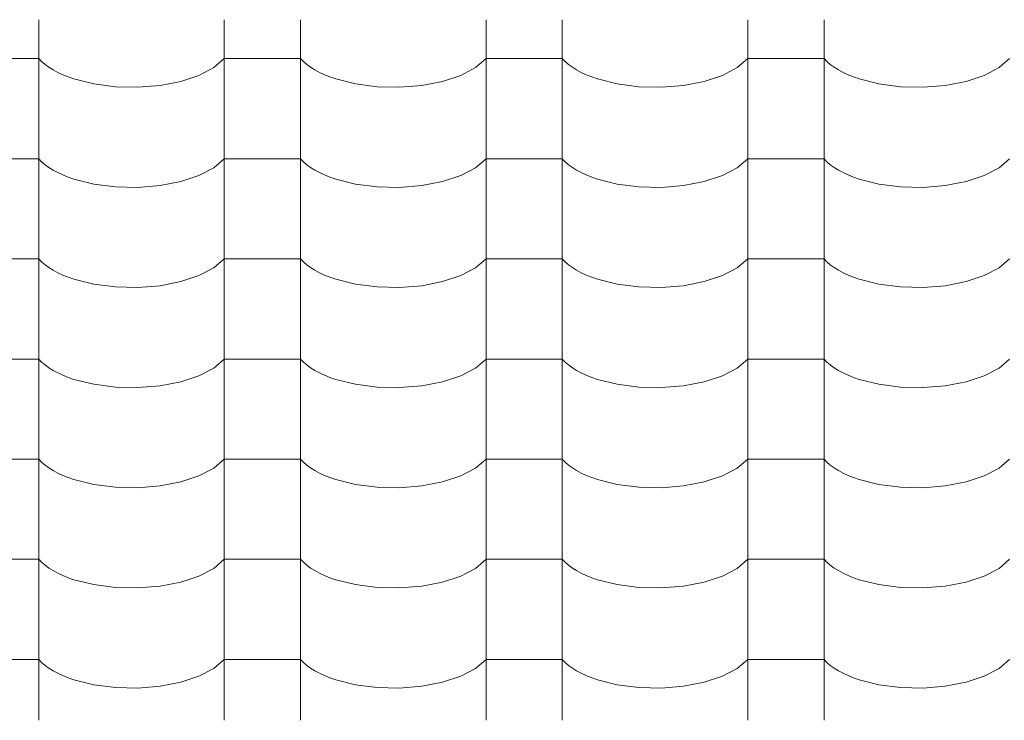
# Model space of a CAD drawing. Header units: millimetres. Extents: x -36478 to 31050, y -14811 to 11827.
# Tile 160 of 217: x -16201 to -15580, y 7462 to 7904. Entities that reach past the tile are written whole.
import ezdxf

# ---------------------------------------------------------------- set-up
doc = ezdxf.new("R2010")
doc.units = ezdxf.units.MM
doc.header["$MEASUREMENT"] = 0
doc.layers.add('Nové_Výplně - Povrchové', color=7, linetype='Continuous')

# ---------------------------------------------------------------- blocks, each defined once
blk = doc.blocks.new('*X13')
at = {"layer": 'Nové_Výplně - Povrchové', "color": 21, "linetype": 'Continuous', "lineweight": 20, "true_color": 0xffaaaa}
for p, q in [((-16188.69, 7903.99), (-16188.69, 7841.11)), ((-16071.72, 7903.99), (-16071.72, 7841.11)), ((-16023.69, 7903.99), (-16023.69, 7841.11)), ((-15906.72, 7903.99), (-15906.72, 7841.11)), ((-15858.69, 7903.99), (-15858.69, 7841.11)), ((-15741.72, 7903.99), (-15741.72, 7841.11)), ((-15693.69, 7903.99), (-15693.69, 7841.11)), ((-16188.69, 7879.46), (-16212.71, 7879.46)), ((-16188.69, 7879.46), (-16186.86, 7877.56)), ((-16186.86, 7877.56), (-16184.74, 7875.73)), ((-16078.39, 7873.77), (-16071.72, 7879.46)), ((-16047.71, 7879.46), (-16071.72, 7879.46)), ((-16023.69, 7879.46), (-16047.71, 7879.46)), ((-16023.69, 7879.46), (-16021.86, 7877.56)), ((-16021.86, 7877.56), (-16019.74, 7875.73)), ((-15913.39, 7873.77), (-15906.72, 7879.46)), ((-15882.71, 7879.46), (-15906.72, 7879.46)), ((-15858.69, 7879.46), (-15882.71, 7879.46)), ((-15858.69, 7879.46), (-15856.86, 7877.56)), ((-15856.86, 7877.56), (-15854.74, 7875.73)), ((-15748.39, 7873.77), (-15741.72, 7879.46)), ((-15717.71, 7879.46), (-15741.72, 7879.46)), ((-15693.69, 7879.46), (-15717.71, 7879.46)), ((-15693.69, 7879.46), (-15691.86, 7877.56)), ((-15691.86, 7877.56), (-15689.74, 7875.73)), ((-15583.39, 7873.77), (-15576.72, 7879.46)), ((-16184.74, 7875.73), (-16182.34, 7873.98)), ((-16182.34, 7873.98), (-16179.65, 7872.3)), ((-16179.65, 7872.3), (-16176.71, 7870.73)), ((-16176.71, 7870.73), (-16173.53, 7869.25)), ((-16087.7, 7868.9), (-16078.39, 7873.77)), ((-16019.74, 7875.73), (-16017.34, 7873.98)), ((-16017.34, 7873.98), (-16014.65, 7872.3)), ((-16014.65, 7872.3), (-16011.71, 7870.73)), ((-16011.71, 7870.73), (-16008.53, 7869.25)), ((-15922.7, 7868.9), (-15913.39, 7873.77)), ((-15854.74, 7875.73), (-15852.34, 7873.98)), ((-15852.34, 7873.98), (-15849.65, 7872.3)), ((-15849.65, 7872.3), (-15846.71, 7870.73)), ((-15846.71, 7870.73), (-15843.53, 7869.25)), ((-15757.7, 7868.9), (-15748.39, 7873.77)), ((-15689.74, 7875.73), (-15687.34, 7873.98)), ((-15687.34, 7873.98), (-15684.65, 7872.3)), ((-15684.65, 7872.3), (-15681.71, 7870.73)), ((-15681.71, 7870.73), (-15678.53, 7869.25)), ((-15592.7, 7868.9), (-15583.39, 7873.77)), ((-16173.53, 7869.25), (-16170.12, 7867.88)), ((-16170.12, 7867.88), (-16166.5, 7866.62)), ((-16166.5, 7866.62), (-16154.05, 7863.52)), ((-16154.05, 7863.52), (-16140.39, 7861.77)), ((-16112.24, 7862.58), (-16099.18, 7865.11)), ((-16099.18, 7865.11), (-16087.7, 7868.9)), ((-16008.53, 7869.25), (-16005.12, 7867.88)), ((-16005.12, 7867.88), (-16001.5, 7866.62)), ((-16001.5, 7866.62), (-15989.05, 7863.52)), ((-15989.05, 7863.52), (-15975.39, 7861.77)), ((-15947.24, 7862.58), (-15934.18, 7865.11)), ((-15934.18, 7865.11), (-15922.7, 7868.9)), ((-15843.53, 7869.25), (-15840.12, 7867.88)), ((-15840.12, 7867.88), (-15836.5, 7866.62)), ((-15836.5, 7866.62), (-15824.05, 7863.52)), ((-15824.05, 7863.52), (-15810.39, 7861.77)), ((-15782.24, 7862.58), (-15769.18, 7865.11)), ((-15769.18, 7865.11), (-15757.7, 7868.9)), ((-15678.53, 7869.25), (-15675.12, 7867.88)), ((-15675.12, 7867.88), (-15671.5, 7866.62)), ((-15671.5, 7866.62), (-15659.05, 7863.52)), ((-15659.05, 7863.52), (-15645.39, 7861.77)), ((-15617.24, 7862.58), (-15604.18, 7865.11)), ((-15604.18, 7865.11), (-15592.7, 7868.9)), ((-16140.39, 7861.77), (-16126.21, 7861.45)), ((-16126.21, 7861.45), (-16112.24, 7862.58)), ((-15975.39, 7861.77), (-15961.21, 7861.45)), ((-15961.21, 7861.45), (-15947.24, 7862.58)), ((-15810.39, 7861.77), (-15796.21, 7861.45)), ((-15796.21, 7861.45), (-15782.24, 7862.58)), ((-15645.39, 7861.77), (-15631.21, 7861.45)), ((-15631.21, 7861.45), (-15617.24, 7862.58)), ((-16188.69, 7840.88), (-16188.69, 7778)), ((-16071.72, 7840.88), (-16071.72, 7778)), ((-16023.69, 7840.88), (-16023.69, 7778)), ((-15906.72, 7840.88), (-15906.72, 7778)), ((-15858.69, 7840.88), (-15858.69, 7778)), ((-15741.72, 7840.88), (-15741.72, 7778)), ((-15693.69, 7840.88), (-15693.69, 7778)), ((-16188.69, 7816.35), (-16212.71, 7816.35)), ((-16188.69, 7816.35), (-16186.86, 7814.46)), ((-16186.86, 7814.46), (-16184.74, 7812.63)), ((-16078.39, 7810.66), (-16071.72, 7816.35)), ((-16047.71, 7816.35), (-16071.72, 7816.35)), ((-16023.69, 7816.35), (-16047.71, 7816.35)), ((-16023.69, 7816.35), (-16021.86, 7814.46)), ((-16021.86, 7814.46), (-16019.74, 7812.63)), ((-15913.39, 7810.66), (-15906.72, 7816.35)), ((-15882.71, 7816.35), (-15906.72, 7816.35)), ((-15858.69, 7816.35), (-15882.71, 7816.35)), ((-15858.69, 7816.35), (-15856.86, 7814.46)), ((-15856.86, 7814.46), (-15854.74, 7812.63)), ((-15748.39, 7810.66), (-15741.72, 7816.35)), ((-15717.71, 7816.35), (-15741.72, 7816.35)), ((-15693.69, 7816.35), (-15717.71, 7816.35)), ((-15693.69, 7816.35), (-15691.86, 7814.46)), ((-15691.86, 7814.46), (-15689.74, 7812.63)), ((-15583.39, 7810.66), (-15576.72, 7816.35)), ((-16184.74, 7812.63), (-16182.34, 7810.87)), ((-16182.34, 7810.87), (-16179.65, 7809.2)), ((-16179.65, 7809.2), (-16176.71, 7807.62)), ((-16087.7, 7805.8), (-16078.39, 7810.66)), ((-16019.74, 7812.63), (-16017.34, 7810.87)), ((-16017.34, 7810.87), (-16014.65, 7809.2)), ((-16014.65, 7809.2), (-16011.71, 7807.62)), ((-15922.7, 7805.8), (-15913.39, 7810.66)), ((-15854.74, 7812.63), (-15852.34, 7810.87)), ((-15852.34, 7810.87), (-15849.65, 7809.2)), ((-15849.65, 7809.2), (-15846.71, 7807.62)), ((-15757.7, 7805.8), (-15748.39, 7810.66)), ((-15689.74, 7812.63), (-15687.34, 7810.87)), ((-15687.34, 7810.87), (-15684.65, 7809.2)), ((-15684.65, 7809.2), (-15681.71, 7807.62)), ((-15592.7, 7805.8), (-15583.39, 7810.66)), ((-16176.71, 7807.62), (-16173.53, 7806.14)), ((-16173.53, 7806.14), (-16170.12, 7804.77)), ((-16170.12, 7804.77), (-16166.5, 7803.52)), ((-16166.5, 7803.52), (-16154.05, 7800.42)), ((-16112.24, 7799.47), (-16099.18, 7802)), ((-16099.18, 7802), (-16087.7, 7805.8)), ((-16011.71, 7807.62), (-16008.53, 7806.14)), ((-16008.53, 7806.14), (-16005.12, 7804.77)), ((-16005.12, 7804.77), (-16001.5, 7803.52)), ((-16001.5, 7803.52), (-15989.05, 7800.42)), ((-15947.24, 7799.47), (-15934.18, 7802)), ((-15934.18, 7802), (-15922.7, 7805.8)), ((-15846.71, 7807.62), (-15843.53, 7806.14)), ((-15843.53, 7806.14), (-15840.12, 7804.77)), ((-15840.12, 7804.77), (-15836.5, 7803.52)), ((-15836.5, 7803.52), (-15824.05, 7800.42)), ((-15782.24, 7799.47), (-15769.18, 7802)), ((-15769.18, 7802), (-15757.7, 7805.8)), ((-15681.71, 7807.62), (-15678.53, 7806.14)), ((-15678.53, 7806.14), (-15675.12, 7804.77)), ((-15675.12, 7804.77), (-15671.5, 7803.52)), ((-15671.5, 7803.52), (-15659.05, 7800.42)), ((-15617.24, 7799.47), (-15604.18, 7802)), ((-15604.18, 7802), (-15592.7, 7805.8)), ((-16154.05, 7800.42), (-16140.39, 7798.66)), ((-16140.39, 7798.66), (-16126.21, 7798.34)), ((-16126.21, 7798.34), (-16112.24, 7799.47)), ((-15989.05, 7800.42), (-15975.39, 7798.66)), ((-15975.39, 7798.66), (-15961.21, 7798.34)), ((-15961.21, 7798.34), (-15947.24, 7799.47)), ((-15824.05, 7800.42), (-15810.39, 7798.66)), ((-15810.39, 7798.66), (-15796.21, 7798.34)), ((-15796.21, 7798.34), (-15782.24, 7799.47)), ((-15659.05, 7800.42), (-15645.39, 7798.66)), ((-15645.39, 7798.66), (-15631.21, 7798.34)), ((-15631.21, 7798.34), (-15617.24, 7799.47)), ((-16188.69, 7777.78), (-16188.69, 7714.9)), ((-16071.72, 7777.78), (-16071.72, 7714.9)), ((-16023.69, 7777.78), (-16023.69, 7714.9)), ((-15906.72, 7777.78), (-15906.72, 7714.9)), ((-15858.69, 7777.78), (-15858.69, 7714.9)), ((-15741.72, 7777.78), (-15741.72, 7714.9)), ((-15693.69, 7777.78), (-15693.69, 7714.9)), ((-16188.69, 7753.25), (-16212.71, 7753.25)), ((-16188.69, 7753.25), (-16186.86, 7751.35)), ((-16078.39, 7747.56), (-16071.72, 7753.25)), ((-16047.71, 7753.25), (-16071.72, 7753.25)), ((-16023.69, 7753.25), (-16047.71, 7753.25)), ((-16023.69, 7753.25), (-16021.86, 7751.35)), ((-15913.39, 7747.56), (-15906.72, 7753.25)), ((-15882.71, 7753.25), (-15906.72, 7753.25)), ((-15858.69, 7753.25), (-15882.71, 7753.25)), ((-15858.69, 7753.25), (-15856.86, 7751.35)), ((-15748.39, 7747.56), (-15741.72, 7753.25)), ((-15717.71, 7753.25), (-15741.72, 7753.25)), ((-15693.69, 7753.25), (-15717.71, 7753.25)), ((-15693.69, 7753.25), (-15691.86, 7751.35)), ((-15583.39, 7747.56), (-15576.72, 7753.25)), ((-16186.86, 7751.35), (-16184.74, 7749.52)), ((-16184.74, 7749.52), (-16182.34, 7747.77)), ((-16182.34, 7747.77), (-16179.65, 7746.09)), ((-16179.65, 7746.09), (-16176.71, 7744.52)), ((-16087.7, 7742.69), (-16078.39, 7747.56)), ((-16021.86, 7751.35), (-16019.74, 7749.52)), ((-16019.74, 7749.52), (-16017.34, 7747.77)), ((-16017.34, 7747.77), (-16014.65, 7746.09)), ((-16014.65, 7746.09), (-16011.71, 7744.52)), ((-15922.7, 7742.69), (-15913.39, 7747.56)), ((-15856.86, 7751.35), (-15854.74, 7749.52)), ((-15854.74, 7749.52), (-15852.34, 7747.77)), ((-15852.34, 7747.77), (-15849.65, 7746.09)), ((-15849.65, 7746.09), (-15846.71, 7744.52)), ((-15757.7, 7742.69), (-15748.39, 7747.56)), ((-15691.86, 7751.35), (-15689.74, 7749.52)), ((-15689.74, 7749.52), (-15687.34, 7747.77)), ((-15687.34, 7747.77), (-15684.65, 7746.09)), ((-15684.65, 7746.09), (-15681.71, 7744.52)), ((-15592.7, 7742.69), (-15583.39, 7747.56)), ((-16176.71, 7744.52), (-16173.53, 7743.04)), ((-16173.53, 7743.04), (-16170.12, 7741.67)), ((-16170.12, 7741.67), (-16166.5, 7740.41)), ((-16166.5, 7740.41), (-16154.05, 7737.31)), ((-16099.18, 7738.9), (-16087.7, 7742.69)), ((-16011.71, 7744.52), (-16008.53, 7743.04)), ((-16008.53, 7743.04), (-16005.12, 7741.67)), ((-16005.12, 7741.67), (-16001.5, 7740.41)), ((-16001.5, 7740.41), (-15989.05, 7737.31)), ((-15934.18, 7738.9), (-15922.7, 7742.69)), ((-15846.71, 7744.52), (-15843.53, 7743.04)), ((-15843.53, 7743.04), (-15840.12, 7741.67)), ((-15840.12, 7741.67), (-15836.5, 7740.41)), ((-15836.5, 7740.41), (-15824.05, 7737.31)), ((-15769.18, 7738.9), (-15757.7, 7742.69)), ((-15681.71, 7744.52), (-15678.53, 7743.04)), ((-15678.53, 7743.04), (-15675.12, 7741.67)), ((-15675.12, 7741.67), (-15671.5, 7740.41)), ((-15671.5, 7740.41), (-15659.05, 7737.31)), ((-15604.18, 7738.9), (-15592.7, 7742.69)), ((-16154.05, 7737.31), (-16140.39, 7735.56)), ((-16140.39, 7735.56), (-16126.21, 7735.24)), ((-16126.21, 7735.24), (-16112.24, 7736.37)), ((-16112.24, 7736.37), (-16099.18, 7738.9)), ((-15989.05, 7737.31), (-15975.39, 7735.56)), ((-15975.39, 7735.56), (-15961.21, 7735.24)), ((-15961.21, 7735.24), (-15947.24, 7736.37)), ((-15947.24, 7736.37), (-15934.18, 7738.9)), ((-15824.05, 7737.31), (-15810.39, 7735.56)), ((-15810.39, 7735.56), (-15796.21, 7735.24)), ((-15796.21, 7735.24), (-15782.24, 7736.37)), ((-15782.24, 7736.37), (-15769.18, 7738.9)), ((-15659.05, 7737.31), (-15645.39, 7735.56)), ((-15645.39, 7735.56), (-15631.21, 7735.24)), ((-15631.21, 7735.24), (-15617.24, 7736.37)), ((-15617.24, 7736.37), (-15604.18, 7738.9)), ((-16188.69, 7714.67), (-16188.69, 7651.79)), ((-16071.72, 7714.67), (-16071.72, 7651.79)), ((-16023.69, 7714.67), (-16023.69, 7651.79)), ((-15906.72, 7714.67), (-15906.72, 7651.79)), ((-15858.69, 7714.67), (-15858.69, 7651.79)), ((-15741.72, 7714.67), (-15741.72, 7651.79)), ((-15693.69, 7714.67), (-15693.69, 7651.79)), ((-16188.69, 7690.14), (-16212.71, 7690.14)), ((-16188.69, 7690.14), (-16186.86, 7688.25)), ((-16078.39, 7684.45), (-16071.72, 7690.14)), ((-16047.71, 7690.14), (-16071.72, 7690.14)), ((-16023.69, 7690.14), (-16047.71, 7690.14)), ((-16023.69, 7690.14), (-16021.86, 7688.25)), ((-15913.39, 7684.45), (-15906.72, 7690.14)), ((-15882.71, 7690.14), (-15906.72, 7690.14)), ((-15858.69, 7690.14), (-15882.71, 7690.14)), ((-15858.69, 7690.14), (-15856.86, 7688.25)), ((-15748.39, 7684.45), (-15741.72, 7690.14)), ((-15717.71, 7690.14), (-15741.72, 7690.14)), ((-15693.69, 7690.14), (-15717.71, 7690.14)), ((-15693.69, 7690.14), (-15691.86, 7688.25)), ((-15583.39, 7684.45), (-15576.72, 7690.14)), ((-16186.86, 7688.25), (-16184.74, 7686.42)), ((-16184.74, 7686.42), (-16182.34, 7684.66)), ((-16182.34, 7684.66), (-16179.65, 7682.99)), ((-16087.7, 7679.59), (-16078.39, 7684.45)), ((-16021.86, 7688.25), (-16019.74, 7686.42)), ((-16019.74, 7686.42), (-16017.34, 7684.66)), ((-16017.34, 7684.66), (-16014.65, 7682.99)), ((-15922.7, 7679.59), (-15913.39, 7684.45)), ((-15856.86, 7688.25), (-15854.74, 7686.42)), ((-15854.74, 7686.42), (-15852.34, 7684.66)), ((-15852.34, 7684.66), (-15849.65, 7682.99)), ((-15757.7, 7679.59), (-15748.39, 7684.45)), ((-15691.86, 7688.25), (-15689.74, 7686.42)), ((-15689.74, 7686.42), (-15687.34, 7684.66)), ((-15687.34, 7684.66), (-15684.65, 7682.99)), ((-15592.7, 7679.59), (-15583.39, 7684.45)), ((-16179.65, 7682.99), (-16176.71, 7681.41)), ((-16176.71, 7681.41), (-16173.53, 7679.93)), ((-16173.53, 7679.93), (-16170.12, 7678.56)), ((-16170.12, 7678.56), (-16166.5, 7677.31)), ((-16099.18, 7675.79), (-16087.7, 7679.59)), ((-16014.65, 7682.99), (-16011.71, 7681.41)), ((-16011.71, 7681.41), (-16008.53, 7679.93)), ((-16008.53, 7679.93), (-16005.12, 7678.56)), ((-16005.12, 7678.56), (-16001.5, 7677.31)), ((-15934.18, 7675.79), (-15922.7, 7679.59)), ((-15849.65, 7682.99), (-15846.71, 7681.41)), ((-15846.71, 7681.41), (-15843.53, 7679.93)), ((-15843.53, 7679.93), (-15840.12, 7678.56)), ((-15840.12, 7678.56), (-15836.5, 7677.31)), ((-15769.18, 7675.79), (-15757.7, 7679.59)), ((-15684.65, 7682.99), (-15681.71, 7681.41)), ((-15681.71, 7681.41), (-15678.53, 7679.93)), ((-15678.53, 7679.93), (-15675.12, 7678.56)), ((-15675.12, 7678.56), (-15671.5, 7677.31)), ((-15604.18, 7675.79), (-15592.7, 7679.59)), ((-16166.5, 7677.31), (-16154.05, 7674.21)), ((-16154.05, 7674.21), (-16140.39, 7672.45)), ((-16140.39, 7672.45), (-16126.21, 7672.13)), ((-16126.21, 7672.13), (-16112.24, 7673.27)), ((-16112.24, 7673.27), (-16099.18, 7675.79)), ((-16001.5, 7677.31), (-15989.05, 7674.21)), ((-15989.05, 7674.21), (-15975.39, 7672.45)), ((-15975.39, 7672.45), (-15961.21, 7672.13)), ((-15961.21, 7672.13), (-15947.24, 7673.27)), ((-15947.24, 7673.27), (-15934.18, 7675.79)), ((-15836.5, 7677.31), (-15824.05, 7674.21)), ((-15824.05, 7674.21), (-15810.39, 7672.45)), ((-15810.39, 7672.45), (-15796.21, 7672.13)), ((-15796.21, 7672.13), (-15782.24, 7673.27)), ((-15782.24, 7673.27), (-15769.18, 7675.79)), ((-15671.5, 7677.31), (-15659.05, 7674.21)), ((-15659.05, 7674.21), (-15645.39, 7672.45)), ((-15645.39, 7672.45), (-15631.21, 7672.13)), ((-15631.21, 7672.13), (-15617.24, 7673.27)), ((-15617.24, 7673.27), (-15604.18, 7675.79)), ((-16188.69, 7651.57), (-16188.69, 7588.69)), ((-16071.72, 7651.57), (-16071.72, 7588.69)), ((-16023.69, 7651.57), (-16023.69, 7588.69)), ((-15906.72, 7651.57), (-15906.72, 7588.69)), ((-15858.69, 7651.57), (-15858.69, 7588.69)), ((-15741.72, 7651.57), (-15741.72, 7588.69)), ((-15693.69, 7651.57), (-15693.69, 7588.69)), ((-16188.69, 7627.04), (-16212.71, 7627.04)), ((-16188.69, 7627.04), (-16186.86, 7625.14)), ((-16186.86, 7625.14), (-16184.74, 7623.31)), ((-16184.74, 7623.31), (-16182.34, 7621.56)), ((-16182.34, 7621.56), (-16179.65, 7619.89)), ((-16078.39, 7621.35), (-16071.72, 7627.04)), ((-16047.71, 7627.04), (-16071.72, 7627.04)), ((-16023.69, 7627.04), (-16047.71, 7627.04)), ((-16023.69, 7627.04), (-16021.86, 7625.14)), ((-16021.86, 7625.14), (-16019.74, 7623.31)), ((-16019.74, 7623.31), (-16017.34, 7621.56)), ((-16017.34, 7621.56), (-16014.65, 7619.89)), ((-15913.39, 7621.35), (-15906.72, 7627.04)), ((-15882.71, 7627.04), (-15906.72, 7627.04)), ((-15858.69, 7627.04), (-15882.71, 7627.04)), ((-15858.69, 7627.04), (-15856.86, 7625.14)), ((-15856.86, 7625.14), (-15854.74, 7623.31)), ((-15854.74, 7623.31), (-15852.34, 7621.56)), ((-15852.34, 7621.56), (-15849.65, 7619.89)), ((-15748.39, 7621.35), (-15741.72, 7627.04)), ((-15717.71, 7627.04), (-15741.72, 7627.04)), ((-15693.69, 7627.04), (-15717.71, 7627.04)), ((-15693.69, 7627.04), (-15691.86, 7625.14)), ((-15691.86, 7625.14), (-15689.74, 7623.31)), ((-15689.74, 7623.31), (-15687.34, 7621.56)), ((-15687.34, 7621.56), (-15684.65, 7619.89)), ((-15583.39, 7621.35), (-15576.72, 7627.04)), ((-16179.65, 7619.89), (-16176.71, 7618.31)), ((-16176.71, 7618.31), (-16173.53, 7616.83)), ((-16173.53, 7616.83), (-16170.12, 7615.46)), ((-16170.12, 7615.46), (-16166.5, 7614.2)), ((-16099.18, 7612.69), (-16087.7, 7616.48)), ((-16087.7, 7616.48), (-16078.39, 7621.35)), ((-16014.65, 7619.89), (-16011.71, 7618.31)), ((-16011.71, 7618.31), (-16008.53, 7616.83)), ((-16008.53, 7616.83), (-16005.12, 7615.46)), ((-16005.12, 7615.46), (-16001.5, 7614.2)), ((-15934.18, 7612.69), (-15922.7, 7616.48)), ((-15922.7, 7616.48), (-15913.39, 7621.35)), ((-15849.65, 7619.89), (-15846.71, 7618.31)), ((-15846.71, 7618.31), (-15843.53, 7616.83)), ((-15843.53, 7616.83), (-15840.12, 7615.46)), ((-15840.12, 7615.46), (-15836.5, 7614.2)), ((-15769.18, 7612.69), (-15757.7, 7616.48)), ((-15757.7, 7616.48), (-15748.39, 7621.35)), ((-15684.65, 7619.89), (-15681.71, 7618.31)), ((-15681.71, 7618.31), (-15678.53, 7616.83)), ((-15678.53, 7616.83), (-15675.12, 7615.46)), ((-15675.12, 7615.46), (-15671.5, 7614.2)), ((-15604.18, 7612.69), (-15592.7, 7616.48)), ((-15592.7, 7616.48), (-15583.39, 7621.35)), ((-16166.5, 7614.2), (-16154.05, 7611.1)), ((-16154.05, 7611.1), (-16140.39, 7609.35)), ((-16140.39, 7609.35), (-16126.21, 7609.03)), ((-16126.21, 7609.03), (-16112.24, 7610.16)), ((-16112.24, 7610.16), (-16099.18, 7612.69)), ((-16001.5, 7614.2), (-15989.05, 7611.1)), ((-15989.05, 7611.1), (-15975.39, 7609.35)), ((-15975.39, 7609.35), (-15961.21, 7609.03)), ((-15961.21, 7609.03), (-15947.24, 7610.16)), ((-15947.24, 7610.16), (-15934.18, 7612.69)), ((-15836.5, 7614.2), (-15824.05, 7611.1)), ((-15824.05, 7611.1), (-15810.39, 7609.35)), ((-15810.39, 7609.35), (-15796.21, 7609.03)), ((-15796.21, 7609.03), (-15782.24, 7610.16)), ((-15782.24, 7610.16), (-15769.18, 7612.69)), ((-15671.5, 7614.2), (-15659.05, 7611.1)), ((-15659.05, 7611.1), (-15645.39, 7609.35)), ((-15645.39, 7609.35), (-15631.21, 7609.03)), ((-15631.21, 7609.03), (-15617.24, 7610.16)), ((-15617.24, 7610.16), (-15604.18, 7612.69)), ((-16188.69, 7588.46), (-16188.69, 7525.59)), ((-16071.72, 7588.46), (-16071.72, 7525.59)), ((-16023.69, 7588.46), (-16023.69, 7525.59)), ((-15906.72, 7588.46), (-15906.72, 7525.59)), ((-15858.69, 7588.46), (-15858.69, 7525.59)), ((-15741.72, 7588.46), (-15741.72, 7525.59)), ((-15693.69, 7588.46), (-15693.69, 7525.59)), ((-16188.69, 7563.93), (-16212.71, 7563.93)), ((-16188.69, 7563.93), (-16186.86, 7562.04)), ((-16186.86, 7562.04), (-16184.74, 7560.21)), ((-16184.74, 7560.21), (-16182.34, 7558.45)), ((-16078.39, 7558.24), (-16071.72, 7563.93)), ((-16047.71, 7563.93), (-16071.72, 7563.93)), ((-16023.69, 7563.93), (-16047.71, 7563.93)), ((-16023.69, 7563.93), (-16021.86, 7562.04)), ((-16021.86, 7562.04), (-16019.74, 7560.21)), ((-16019.74, 7560.21), (-16017.34, 7558.45)), ((-15913.39, 7558.24), (-15906.72, 7563.93)), ((-15882.71, 7563.93), (-15906.72, 7563.93)), ((-15858.69, 7563.93), (-15882.71, 7563.93)), ((-15858.69, 7563.93), (-15856.86, 7562.04)), ((-15856.86, 7562.04), (-15854.74, 7560.21)), ((-15854.74, 7560.21), (-15852.34, 7558.45)), ((-15748.39, 7558.24), (-15741.72, 7563.93)), ((-15717.71, 7563.93), (-15741.72, 7563.93)), ((-15693.69, 7563.93), (-15717.71, 7563.93)), ((-15693.69, 7563.93), (-15691.86, 7562.04)), ((-15691.86, 7562.04), (-15689.74, 7560.21)), ((-15689.74, 7560.21), (-15687.34, 7558.45)), ((-15583.39, 7558.24), (-15576.72, 7563.93)), ((-16182.34, 7558.45), (-16179.65, 7556.78)), ((-16179.65, 7556.78), (-16176.71, 7555.2)), ((-16176.71, 7555.2), (-16173.53, 7553.72)), ((-16173.53, 7553.72), (-16170.12, 7552.35)), ((-16099.18, 7549.58), (-16087.7, 7553.38)), ((-16087.7, 7553.38), (-16078.39, 7558.24)), ((-16017.34, 7558.45), (-16014.65, 7556.78)), ((-16014.65, 7556.78), (-16011.71, 7555.2)), ((-16011.71, 7555.2), (-16008.53, 7553.72)), ((-16008.53, 7553.72), (-16005.12, 7552.35)), ((-15934.18, 7549.58), (-15922.7, 7553.38)), ((-15922.7, 7553.38), (-15913.39, 7558.24)), ((-15852.34, 7558.45), (-15849.65, 7556.78)), ((-15849.65, 7556.78), (-15846.71, 7555.2)), ((-15846.71, 7555.2), (-15843.53, 7553.72)), ((-15843.53, 7553.72), (-15840.12, 7552.35)), ((-15769.18, 7549.58), (-15757.7, 7553.38)), ((-15757.7, 7553.38), (-15748.39, 7558.24)), ((-15687.34, 7558.45), (-15684.65, 7556.78)), ((-15684.65, 7556.78), (-15681.71, 7555.2)), ((-15681.71, 7555.2), (-15678.53, 7553.72)), ((-15678.53, 7553.72), (-15675.12, 7552.35)), ((-15604.18, 7549.58), (-15592.7, 7553.38)), ((-15592.7, 7553.38), (-15583.39, 7558.24)), ((-16170.12, 7552.35), (-16166.5, 7551.1)), ((-16166.5, 7551.1), (-16154.05, 7548)), ((-16154.05, 7548), (-16140.39, 7546.24)), ((-16126.21, 7545.92), (-16112.24, 7547.06)), ((-16112.24, 7547.06), (-16099.18, 7549.58)), ((-16005.12, 7552.35), (-16001.5, 7551.1)), ((-16001.5, 7551.1), (-15989.05, 7548)), ((-15989.05, 7548), (-15975.39, 7546.24)), ((-15961.21, 7545.92), (-15947.24, 7547.06)), ((-15947.24, 7547.06), (-15934.18, 7549.58)), ((-15840.12, 7552.35), (-15836.5, 7551.1)), ((-15836.5, 7551.1), (-15824.05, 7548)), ((-15824.05, 7548), (-15810.39, 7546.24)), ((-15796.21, 7545.92), (-15782.24, 7547.06)), ((-15782.24, 7547.06), (-15769.18, 7549.58)), ((-15675.12, 7552.35), (-15671.5, 7551.1)), ((-15671.5, 7551.1), (-15659.05, 7548)), ((-15659.05, 7548), (-15645.39, 7546.24)), ((-15631.21, 7545.92), (-15617.24, 7547.06)), ((-15617.24, 7547.06), (-15604.18, 7549.58)), ((-16140.39, 7546.24), (-16126.21, 7545.92)), ((-15975.39, 7546.24), (-15961.21, 7545.92)), ((-15810.39, 7546.24), (-15796.21, 7545.92)), ((-15645.39, 7546.24), (-15631.21, 7545.92)), ((-16188.69, 7525.36), (-16188.69, 7462.48)), ((-16071.72, 7525.36), (-16071.72, 7462.48)), ((-16023.69, 7525.36), (-16023.69, 7462.48)), ((-15906.72, 7525.36), (-15906.72, 7462.48)), ((-15858.69, 7525.36), (-15858.69, 7462.48)), ((-15741.72, 7525.36), (-15741.72, 7462.48)), ((-15693.69, 7525.36), (-15693.69, 7462.48)), ((-16188.69, 7500.83), (-16212.71, 7500.83)), ((-16188.69, 7500.83), (-16186.86, 7498.93)), ((-16186.86, 7498.93), (-16184.74, 7497.1)), ((-16078.39, 7495.14), (-16071.72, 7500.83)), ((-16047.71, 7500.83), (-16071.72, 7500.83)), ((-16023.69, 7500.83), (-16047.71, 7500.83)), ((-16023.69, 7500.83), (-16021.86, 7498.93)), ((-16021.86, 7498.93), (-16019.74, 7497.1)), ((-15913.39, 7495.14), (-15906.72, 7500.83)), ((-15882.71, 7500.83), (-15906.72, 7500.83)), ((-15858.69, 7500.83), (-15882.71, 7500.83)), ((-15858.69, 7500.83), (-15856.86, 7498.93)), ((-15856.86, 7498.93), (-15854.74, 7497.1)), ((-15748.39, 7495.14), (-15741.72, 7500.83)), ((-15717.71, 7500.83), (-15741.72, 7500.83)), ((-15693.69, 7500.83), (-15717.71, 7500.83)), ((-15693.69, 7500.83), (-15691.86, 7498.93)), ((-15691.86, 7498.93), (-15689.74, 7497.1)), ((-15583.39, 7495.14), (-15576.72, 7500.83)), ((-16184.74, 7497.1), (-16182.34, 7495.35)), ((-16182.34, 7495.35), (-16179.65, 7493.68)), ((-16179.65, 7493.68), (-16176.71, 7492.1)), ((-16176.71, 7492.1), (-16173.53, 7490.62)), ((-16087.7, 7490.27), (-16078.39, 7495.14)), ((-16019.74, 7497.1), (-16017.34, 7495.35)), ((-16017.34, 7495.35), (-16014.65, 7493.68)), ((-16014.65, 7493.68), (-16011.71, 7492.1)), ((-16011.71, 7492.1), (-16008.53, 7490.62)), ((-15922.7, 7490.27), (-15913.39, 7495.14)), ((-15854.74, 7497.1), (-15852.34, 7495.35)), ((-15852.34, 7495.35), (-15849.65, 7493.68)), ((-15849.65, 7493.68), (-15846.71, 7492.1)), ((-15846.71, 7492.1), (-15843.53, 7490.62)), ((-15757.7, 7490.27), (-15748.39, 7495.14)), ((-15689.74, 7497.1), (-15687.34, 7495.35)), ((-15687.34, 7495.35), (-15684.65, 7493.68)), ((-15684.65, 7493.68), (-15681.71, 7492.1)), ((-15681.71, 7492.1), (-15678.53, 7490.62)), ((-15592.7, 7490.27), (-15583.39, 7495.14)), ((-16173.53, 7490.62), (-16170.12, 7489.25)), ((-16170.12, 7489.25), (-16166.5, 7488)), ((-16166.5, 7488), (-16154.05, 7484.89)), ((-16112.24, 7483.95), (-16099.18, 7486.48)), ((-16099.18, 7486.48), (-16087.7, 7490.27)), ((-16008.53, 7490.62), (-16005.12, 7489.25)), ((-16005.12, 7489.25), (-16001.5, 7488)), ((-16001.5, 7488), (-15989.05, 7484.89)), ((-15947.24, 7483.95), (-15934.18, 7486.48)), ((-15934.18, 7486.48), (-15922.7, 7490.27)), ((-15843.53, 7490.62), (-15840.12, 7489.25)), ((-15840.12, 7489.25), (-15836.5, 7488)), ((-15836.5, 7488), (-15824.05, 7484.89)), ((-15782.24, 7483.95), (-15769.18, 7486.48)), ((-15769.18, 7486.48), (-15757.7, 7490.27)), ((-15678.53, 7490.62), (-15675.12, 7489.25)), ((-15675.12, 7489.25), (-15671.5, 7488)), ((-15671.5, 7488), (-15659.05, 7484.89)), ((-15617.24, 7483.95), (-15604.18, 7486.48)), ((-15604.18, 7486.48), (-15592.7, 7490.27)), ((-16154.05, 7484.89), (-16140.39, 7483.14)), ((-16140.39, 7483.14), (-16126.21, 7482.82)), ((-16126.21, 7482.82), (-16112.24, 7483.95)), ((-15989.05, 7484.89), (-15975.39, 7483.14)), ((-15975.39, 7483.14), (-15961.21, 7482.82)), ((-15961.21, 7482.82), (-15947.24, 7483.95)), ((-15824.05, 7484.89), (-15810.39, 7483.14)), ((-15810.39, 7483.14), (-15796.21, 7482.82)), ((-15796.21, 7482.82), (-15782.24, 7483.95)), ((-15659.05, 7484.89), (-15645.39, 7483.14)), ((-15645.39, 7483.14), (-15631.21, 7482.82)), ((-15631.21, 7482.82), (-15617.24, 7483.95))]:
    blk.add_line(p, q, dxfattribs=at)
blk = doc.blocks.new('výplň_6_1', base_point=(0, 0))
at = {"layer": 'Nové_Výplně - Povrchové', "color": 21, "linetype": 'Continuous', "lineweight": 20, "true_color": 0xffaaaa}
blk.add_blockref('*X13', (0, 0), dxfattribs=at)

msp = doc.modelspace()

# ---------------------------------------------------------------- block references
at = {"layer": 'Nové_Výplně - Povrchové', "color": 21, "linetype": 'Continuous', "lineweight": 20, "true_color": 0xffaaaa}
msp.add_blockref('výplň_6_1', (0, 0), dxfattribs=at)

doc.saveas('drawing.dxf')
